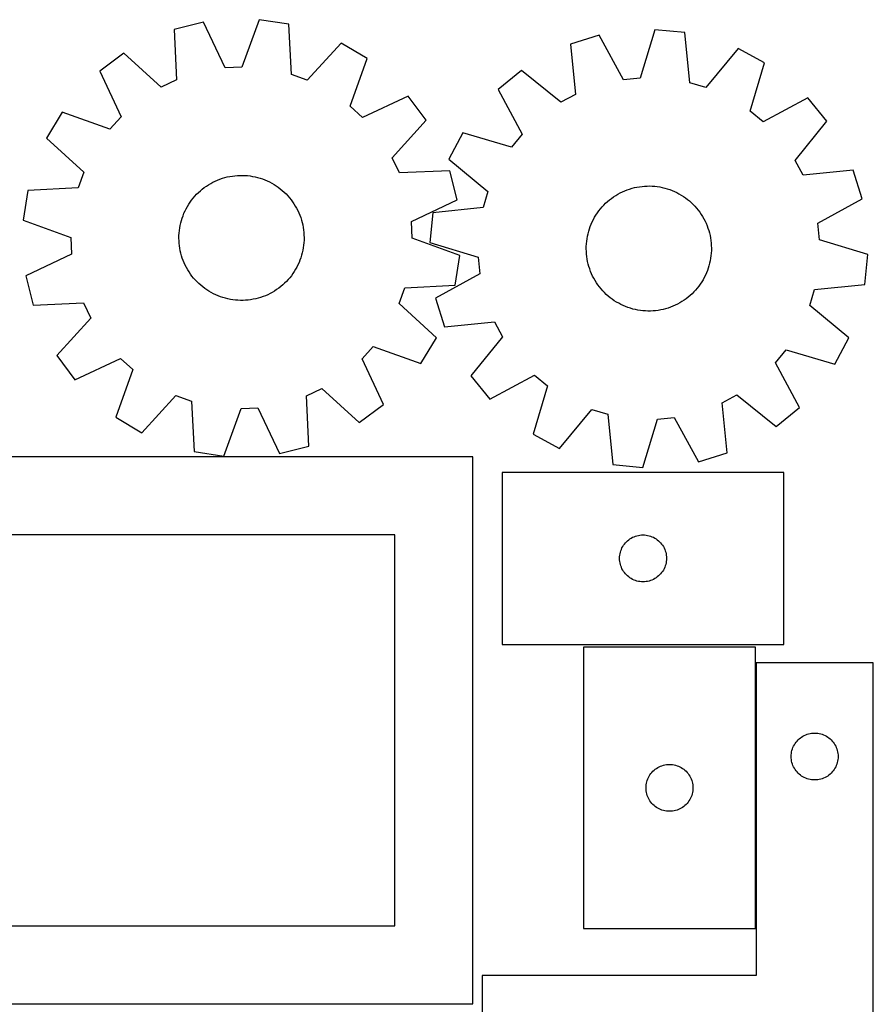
# Model space of a CAD drawing. Header units: millimetres. Extents: x 7 to 1243, y 7 to 2493.
# Tile 21 of 21: x 916 to 1243, y 2116 to 2493. Entities that reach past the tile are written whole.
import ezdxf

# ---------------------------------------------------------------- set-up
doc = ezdxf.new("R2010")
doc.units = ezdxf.units.MM
doc.layers.add('COMMON', color=5, linetype='CONTINUOUS', true_color=0x0000ff)
doc.layers.add('CUT', color=7, linetype='CONTINUOUS', true_color=0x000000)

msp = doc.modelspace()

# ---------------------------------------------------------------- linework, layer by layer
at = {"layer": 'COMMON'}
msp.add_line((1198.354842, 2144.714664), (1198.354842, 2246.745837), dxfattribs=at)
at = {"layer": 'CUT'}
for p, q in [((986.481697, 2492.482196), (975.285068, 2489.703532)), ((994.78833, 2474.976703), (986.481697, 2492.482196)), ((1007.841386, 2493.484823), (1001.211086, 2475.278189)), ((1019.249071, 2491.767209), (1007.841386, 2493.484823)), ((1020.224338, 2472.415432), (1019.249071, 2491.767209)), ((975.285068, 2489.703532), (976.126847, 2470.345489)), ((1138.33034, 2487.495692), (1127.299063, 2484.119837)), ((1147.564943, 2470.461476), (1138.33034, 2487.495692)), ((1159.60538, 2489.643776), (1153.962245, 2471.107395)), ((1171.088835, 2488.541173), (1159.60538, 2489.643776)), ((1173.101784, 2469.26968), (1171.088835, 2488.541173)), ((1039.36654, 2484.519517), (1026.273564, 2470.236086)), ((1049.248564, 2478.567117), (1039.36654, 2484.519517)), ((1127.299063, 2484.119837), (1129.179053, 2464.834919)), ((1191.566445, 2482.384139), (1179.259303, 2467.418289)), ((1201.753826, 2476.970939), (1191.566445, 2482.384139)), ((955.934977, 2480.603225), (946.653989, 2473.75131)), ((970.308367, 2467.60907), (955.934977, 2480.603225)), ((1042.743989, 2460.315188), (1049.248564, 2478.567117)), ((1001.211086, 2475.278189), (994.78833, 2474.976703)), ((1196.238667, 2458.396078), (1201.753826, 2476.970939)), ((946.653989, 2473.75131), (954.839694, 2456.188945)), ((1026.273564, 2470.236086), (1020.224338, 2472.415432)), ((1108.465525, 2473.99366), (1099.565838, 2466.653289)), ((1123.515898, 2461.790026), (1108.465525, 2473.99366)), ((1153.962245, 2471.107395), (1147.564943, 2470.461476)), ((976.126847, 2470.345489), (970.308367, 2467.60907)), ((1179.259303, 2467.418289), (1173.101784, 2469.26968)), ((1065.061111, 2464.1725), (1047.498746, 2455.986796)), ((1071.913026, 2454.891513), (1065.061111, 2464.1725)), ((1099.565838, 2466.653289), (1108.682741, 2449.555789)), ((1129.179053, 2464.834919), (1123.515898, 2461.790026)), ((1218.316477, 2463.446138), (1201.218977, 2454.329236)), ((1225.656847, 2454.546452), (1218.316477, 2463.446138)), ((1047.498746, 2455.986796), (1042.743989, 2460.315188)), ((932.259372, 2457.938764), (926.306972, 2448.05674)), ((950.511302, 2451.434189), (932.259372, 2457.938764)), ((954.839694, 2456.188945), (950.511302, 2451.434189)), ((1201.218977, 2454.329236), (1196.238667, 2458.396078)), ((1058.918871, 2440.518122), (1071.913026, 2454.891513)), ((1213.453214, 2439.496078), (1225.656847, 2454.546452)), ((1086.041038, 2450.090639), (1080.627837, 2439.903258)), ((1104.615898, 2444.57548), (1086.041038, 2450.090639)), ((1108.682741, 2449.555789), (1104.615898, 2444.57548)), ((926.306972, 2448.05674), (940.590403, 2434.963764)), ((1061.655289, 2434.699643), (1058.918871, 2440.518122)), ((1080.627837, 2439.903258), (1095.593687, 2427.596115)), ((1216.498106, 2433.832924), (1213.453214, 2439.496078)), ((940.590403, 2434.963764), (938.411057, 2428.914538)), ((995.629573, 2433.134014), (996.587559, 2433.336393)), ((996.587559, 2433.336393), (997.553003, 2433.499528)), ((997.553003, 2433.499528), (998.524298, 2433.623148)), ((998.524298, 2433.623148), (999.499826, 2433.707048)), ((999.499826, 2433.707048), (1000.477965, 2433.751087)), ((1000.477965, 2433.751087), (1001.457087, 2433.755193)), ((1001.457087, 2433.755193), (1002.43556, 2433.719358)), ((1002.43556, 2433.719358), (1003.411758, 2433.643643)), ((1003.411758, 2433.643643), (1004.384055, 2433.528173)), ((1004.384055, 2433.528173), (1005.350834, 2433.37314)), ((1005.350834, 2433.37314), (1006.310484, 2433.178803)), ((1006.310484, 2433.178803), (1007.261408, 2432.945485)), ((1081.013332, 2435.541421), (1061.655289, 2434.699643)), ((1083.791996, 2424.344793), (1081.013332, 2435.541421)), ((1235.783024, 2435.712914), (1216.498106, 2433.832924)), ((1239.15888, 2424.681637), (1235.783024, 2435.712914)), ((986.801145, 2429.057379), (987.600198, 2429.623249)), ((987.600198, 2429.623249), (988.421668, 2430.156056)), ((988.421668, 2430.156056), (989.264186, 2430.654913)), ((989.264186, 2430.654913), (990.126351, 2431.118989)), ((990.126351, 2431.118989), (991.006727, 2431.547513)), ((991.006727, 2431.547513), (991.903849, 2431.939771)), ((991.903849, 2431.939771), (992.816225, 2432.295111)), ((992.816225, 2432.295111), (993.742335, 2432.61294)), ((993.742335, 2432.61294), (994.680638, 2432.892729)), ((994.680638, 2432.892729), (995.629573, 2433.134014)), ((1007.261408, 2432.945485), (1008.202025, 2432.673574)), ((1008.202025, 2432.673574), (1009.130768, 2432.363523)), ((1009.130768, 2432.363523), (1010.046092, 2432.015848)), ((1010.046092, 2432.015848), (1010.946472, 2431.631128)), ((1010.946472, 2431.631128), (1011.830411, 2431.210002)), ((1011.830411, 2431.210002), (1012.696438, 2430.753173)), ((1012.696438, 2430.753173), (1013.54311, 2430.261399)), ((1013.54311, 2430.261399), (1014.369019, 2429.7355)), ((1014.369019, 2429.7355), (1015.17279, 2429.176351)), ((1152.792864, 2429.240165), (1153.757861, 2429.405926)), ((1153.757861, 2429.405926), (1154.728815, 2429.532189)), ((1154.728815, 2429.532189), (1155.704112, 2429.618742)), ((1155.704112, 2429.618742), (1156.682128, 2429.665442)), ((1156.682128, 2429.665442), (1157.661234, 2429.672212)), ((1157.661234, 2429.672212), (1158.639802, 2429.63904)), ((1158.639802, 2429.63904), (1159.616202, 2429.565981)), ((1159.616202, 2429.565981), (1160.58881, 2429.453156)), ((1160.58881, 2429.453156), (1161.556006, 2429.300755)), ((919.05928, 2427.939271), (917.341666, 2416.531586)), ((938.411057, 2428.914538), (919.05928, 2427.939271)), ((982.549155, 2425.024222), (983.18724, 2425.766881)), ((983.18724, 2425.766881), (983.855086, 2426.482895)), ((983.855086, 2426.482895), (984.551581, 2427.171073)), ((984.551581, 2427.171073), (985.275567, 2427.83027)), ((985.275567, 2427.83027), (986.025838, 2428.459387)), ((986.025838, 2428.459387), (986.801145, 2429.057379)), ((1015.17279, 2429.176351), (1015.953085, 2428.584883)), ((1015.953085, 2428.584883), (1016.708606, 2427.96208)), ((1016.708606, 2427.96208), (1017.438094, 2427.308978)), ((1017.438094, 2427.308978), (1018.140337, 2426.626666)), ((1018.140337, 2426.626666), (1018.814164, 2425.916277)), ((1018.814164, 2425.916277), (1019.458455, 2425.178996)), ((1095.593687, 2427.596115), (1093.742296, 2421.438596)), ((1143.815639, 2425.502583), (1144.635656, 2426.037623)), ((1144.635656, 2426.037623), (1145.476814, 2426.53877)), ((1145.476814, 2426.53877), (1146.337712, 2427.005191)), ((1146.337712, 2427.005191), (1147.21692, 2427.436108)), ((1147.21692, 2427.436108), (1148.112972, 2427.830806)), ((1148.112972, 2427.830806), (1149.024377, 2428.188626)), ((1149.024377, 2428.188626), (1149.949619, 2428.508974)), ((1149.949619, 2428.508974), (1150.887157, 2428.791315)), ((1150.887157, 2428.791315), (1151.835432, 2429.035181)), ((1151.835432, 2429.035181), (1152.792864, 2429.240165)), ((1161.556006, 2429.300755), (1162.516181, 2429.109029)), ((1162.516181, 2429.109029), (1163.467737, 2428.878299)), ((1163.467737, 2428.878299), (1164.40909, 2428.608949)), ((1164.40909, 2428.608949), (1165.338673, 2428.301426)), ((1165.338673, 2428.301426), (1166.25494, 2427.956242)), ((1166.25494, 2427.956242), (1167.156364, 2427.573973)), ((1167.156364, 2427.573973), (1168.041445, 2427.155254)), ((1168.041445, 2427.155254), (1168.908711, 2426.700782)), ((1168.908711, 2426.700782), (1169.756718, 2426.211314)), ((1169.756718, 2426.211314), (1170.584055, 2425.687664)), ((1170.584055, 2425.687664), (1171.389344, 2425.130704)), ((980.314885, 2421.812482), (980.823828, 2422.648946)), ((980.823828, 2422.648946), (981.366464, 2423.463956)), ((981.366464, 2423.463956), (981.941893, 2424.256154)), ((981.941893, 2424.256154), (982.549155, 2425.024222)), ((1019.458455, 2425.178996), (1020.072137, 2424.416048)), ((1020.072137, 2424.416048), (1020.654189, 2423.628704)), ((1020.654189, 2423.628704), (1021.203642, 2422.818274)), ((1021.203642, 2422.818274), (1021.719581, 2421.986107)), ((1021.719581, 2421.986107), (1022.201148, 2421.133588)), ((1066.286504, 2416.038159), (1083.791996, 2424.344793)), ((1139.413189, 2421.634223), (1140.079084, 2422.352052)), ((1140.079084, 2422.352052), (1140.773705, 2423.042122)), ((1140.773705, 2423.042122), (1141.495894, 2423.703286)), ((1141.495894, 2423.703286), (1142.244451, 2424.334442)), ((1142.244451, 2424.334442), (1143.018128, 2424.934541)), ((1143.018128, 2424.934541), (1143.815639, 2425.502583)), ((1171.389344, 2425.130704), (1172.171246, 2424.541361)), ((1172.171246, 2424.541361), (1172.928458, 2423.920616)), ((1172.928458, 2423.920616), (1173.659721, 2423.269501)), ((1173.659721, 2423.269501), (1174.363817, 2422.589102)), ((1174.363817, 2422.589102), (1175.039575, 2421.880549)), ((1175.039575, 2421.880549), (1175.685869, 2421.145023)), ((1222.124663, 2415.447033), (1239.15888, 2424.681637)), ((978.303204, 2417.358178), (978.632135, 2418.280403)), ((978.632135, 2418.280403), (978.998409, 2419.188444)), ((978.998409, 2419.188444), (979.401416, 2420.080789)), ((979.401416, 2420.080789), (979.840485, 2420.955954)), ((979.840485, 2420.955954), (980.314885, 2421.812482)), ((1022.201148, 2421.133588), (1022.647542, 2420.262136)), ((1022.647542, 2420.262136), (1023.058018, 2419.373202)), ((1023.058018, 2419.373202), (1023.431894, 2418.468264)), ((1023.431894, 2418.468264), (1023.768549, 2417.54883)), ((1074.470803, 2419.425647), (1073.3682, 2407.942193)), ((1093.742296, 2421.438596), (1074.470803, 2419.425647)), ((1136.551604, 2417.672024), (1137.058268, 2418.50987)), ((1137.058268, 2418.50987), (1137.598686, 2419.326353)), ((1137.598686, 2419.326353), (1138.171956, 2420.120113)), ((1138.171956, 2420.120113), (1138.777126, 2420.88983)), ((1138.777126, 2420.88983), (1139.413189, 2421.634223)), ((1175.685869, 2421.145023), (1176.301625, 2420.383748)), ((1176.301625, 2420.383748), (1176.885817, 2419.59799)), ((1176.885817, 2419.59799), (1177.437473, 2418.789058)), ((1177.437473, 2418.789058), (1177.955674, 2417.958298)), ((917.341666, 2416.531586), (935.548301, 2409.901286)), ((977.370902, 2413.558435), (977.545623, 2414.52185)), ((977.545623, 2414.52185), (977.759495, 2415.477336)), ((977.759495, 2415.477336), (978.012162, 2416.423303)), ((978.012162, 2416.423303), (978.303204, 2417.358178)), ((1023.768549, 2417.54883), (1024.06742, 2416.61643)), ((1024.06742, 2416.61643), (1024.328012, 2415.672614)), ((1024.328012, 2415.672614), (1024.54989, 2414.718955)), ((1024.54989, 2414.718955), (1024.732684, 2413.75704)), ((1066.587989, 2409.615403), (1066.286504, 2416.038159)), ((1134.87847, 2414.135379), (1135.242272, 2415.044414)), ((1135.242272, 2415.044414), (1135.642849, 2415.937852)), ((1135.642849, 2415.937852), (1136.079536, 2416.814209)), ((1136.079536, 2416.814209), (1136.551604, 2417.672024)), ((1177.955674, 2417.958298), (1178.439559, 2417.107092)), ((1178.439559, 2417.107092), (1178.888321, 2416.236858)), ((1178.888321, 2416.236858), (1179.301215, 2415.349044)), ((1179.301215, 2415.349044), (1179.677552, 2414.445127)), ((1179.677552, 2414.445127), (1180.016706, 2413.526612)), ((1222.770582, 2409.049731), (1222.124663, 2415.447033)), ((977.068356, 2409.657705), (977.084224, 2410.636706)), ((977.084224, 2410.636706), (977.14001, 2411.614245)), ((977.14001, 2411.614245), (977.235623, 2412.588696)), ((977.235623, 2412.588696), (977.370902, 2413.558435)), ((1024.732684, 2413.75704), (1024.876092, 2412.788469)), ((1024.876092, 2412.788469), (1024.979873, 2411.814855)), ((1024.979873, 2411.814855), (1025.043856, 2410.837818)), ((1025.043856, 2410.837818), (1025.067934, 2409.858984)), ((1133.802187, 2410.373884), (1134.013459, 2411.329949)), ((1134.013459, 2411.329949), (1134.263552, 2412.2766)), ((1134.263552, 2412.2766), (1134.552048, 2413.212263)), ((1134.552048, 2413.212263), (1134.87847, 2414.135379)), ((1180.016706, 2413.526612), (1180.318113, 2412.595028)), ((1180.318113, 2412.595028), (1180.581272, 2411.651926)), ((1180.581272, 2411.651926), (1180.805744, 2410.698874)), ((1180.805744, 2410.698874), (1180.991155, 2409.737459)), ((935.548301, 2409.901286), (935.849786, 2403.47853)), ((977.092433, 2408.678871), (977.068356, 2409.657705)), ((977.156416, 2407.701834), (977.092433, 2408.678871)), ((977.260198, 2406.72822), (977.156416, 2407.701834)), ((977.403605, 2405.759649), (977.260198, 2406.72822)), ((1024.900667, 2406.927994), (1024.765388, 2405.958254)), ((1024.99628, 2407.902444), (1024.900667, 2406.927994)), ((1025.052066, 2408.879983), (1024.99628, 2407.902444)), ((1025.067934, 2409.858984), (1025.052066, 2408.879983)), ((1084.794623, 2402.985103), (1066.587989, 2409.615403)), ((1073.3682, 2407.942193), (1091.904582, 2402.299058)), ((1133.35136, 2406.4875), (1133.404486, 2407.465187)), ((1133.404486, 2407.465187), (1133.497447, 2408.439894)), ((1133.497447, 2408.439894), (1133.630088, 2409.409998)), ((1133.630088, 2409.409998), (1133.802187, 2410.373884)), ((1180.991155, 2409.737459), (1181.137197, 2408.769282)), ((1181.137197, 2408.769282), (1181.243627, 2407.795954)), ((1181.243627, 2407.795954), (1181.310268, 2406.819095)), ((1181.310268, 2406.819095), (1181.337008, 2405.84033)), ((1241.306964, 2403.406596), (1222.770582, 2409.049731)), ((935.849786, 2403.47853), (918.344294, 2395.171896)), ((977.5864, 2404.797734), (977.403605, 2405.759649)), ((977.808278, 2403.844075), (977.5864, 2404.797734)), ((978.068869, 2402.900259), (977.808278, 2403.844075)), ((1024.124127, 2403.093386), (1023.833086, 2402.158511)), ((1024.376794, 2404.039353), (1024.124127, 2403.093386)), ((1024.590666, 2404.99484), (1024.376794, 2404.039353)), ((1024.765388, 2405.958254), (1024.590666, 2404.99484)), ((1083.07701, 2391.577418), (1084.794623, 2402.985103)), ((1133.338156, 2405.508459), (1133.35136, 2406.4875)), ((1133.364896, 2404.529694), (1133.338156, 2405.508459)), ((1133.431537, 2403.552835), (1133.364896, 2404.529694)), ((1133.537967, 2402.579507), (1133.431537, 2403.552835)), ((1181.270678, 2403.883602), (1181.177717, 2402.908895)), ((1181.323804, 2404.861289), (1181.270678, 2403.883602)), ((1181.337008, 2405.84033), (1181.323804, 2404.861289)), ((1240.204361, 2391.923142), (1241.306964, 2403.406596)), ((978.367741, 2401.967859), (978.068869, 2402.900259)), ((978.704395, 2401.048425), (978.367741, 2401.967859)), ((979.078272, 2400.143487), (978.704395, 2401.048425)), ((979.488748, 2399.254553), (979.078272, 2400.143487)), ((979.935141, 2398.383101), (979.488748, 2399.254553)), ((1022.734874, 2399.4359), (1022.295805, 2398.560735)), ((1023.13788, 2400.328245), (1022.734874, 2399.4359)), ((1023.504154, 2401.236286), (1023.13788, 2400.328245)), ((1023.833086, 2402.158511), (1023.504154, 2401.236286)), ((1091.904582, 2402.299058), (1092.550501, 2395.901756)), ((1133.684009, 2401.61133), (1133.537967, 2402.579507)), ((1133.86942, 2400.649915), (1133.684009, 2401.61133)), ((1134.093892, 2399.696863), (1133.86942, 2400.649915)), ((1134.357051, 2398.753761), (1134.093892, 2399.696863)), ((1180.661705, 2400.01884), (1180.411612, 2399.072189)), ((1180.872977, 2400.974905), (1180.661705, 2400.01884)), ((1181.045076, 2401.938791), (1180.872977, 2400.974905)), ((1181.177717, 2402.908895), (1181.045076, 2401.938791)), ((980.416708, 2397.530582), (979.935141, 2398.383101)), ((980.932648, 2396.698415), (980.416708, 2397.530582)), ((981.4821, 2395.887985), (980.932648, 2396.698415)), ((982.064152, 2395.100641), (981.4821, 2395.887985)), ((1020.769825, 2396.052733), (1020.194397, 2395.260535)), ((1021.312462, 2396.867743), (1020.769825, 2396.052733)), ((1021.821404, 2397.704207), (1021.312462, 2396.867743)), ((1022.295805, 2398.560735), (1021.821404, 2397.704207)), ((1092.550501, 2395.901756), (1075.516284, 2386.667152)), ((1134.658458, 2397.822177), (1134.357051, 2398.753761)), ((1134.997612, 2396.903662), (1134.658458, 2397.822177)), ((1135.373949, 2395.999745), (1134.997612, 2396.903662)), ((1135.786843, 2395.111931), (1135.373949, 2395.999745)), ((1179.032315, 2395.410937), (1178.595629, 2394.53458)), ((1179.432892, 2396.304375), (1179.032315, 2395.410937)), ((1179.796694, 2397.21341), (1179.432892, 2396.304375)), ((1180.123116, 2398.136526), (1179.796694, 2397.21341)), ((1180.411612, 2399.072189), (1180.123116, 2398.136526)), ((918.344294, 2395.171896), (921.122958, 2383.975268)), ((982.677834, 2394.337693), (982.064152, 2395.100641)), ((983.322125, 2393.600412), (982.677834, 2394.337693)), ((983.995953, 2392.890023), (983.322125, 2393.600412)), ((984.698195, 2392.207711), (983.995953, 2392.890023)), ((985.427684, 2391.554609), (984.698195, 2392.207711)), ((1016.860723, 2391.686419), (1016.110452, 2391.057302)), ((1017.584708, 2392.345616), (1016.860723, 2391.686419)), ((1018.281204, 2393.033794), (1017.584708, 2392.345616)), ((1018.94905, 2393.749808), (1018.281204, 2393.033794)), ((1019.587135, 2394.492468), (1018.94905, 2393.749808)), ((1020.194397, 2395.260535), (1019.587135, 2394.492468)), ((1136.235605, 2394.241697), (1135.786843, 2395.111931)), ((1136.71949, 2393.390491), (1136.235605, 2394.241697)), ((1137.237691, 2392.559731), (1136.71949, 2393.390491)), ((1137.789347, 2391.750799), (1137.237691, 2392.559731)), ((1138.373539, 2390.965041), (1137.789347, 2391.750799)), ((1177.076478, 2392.022436), (1176.503208, 2391.228676)), ((1177.616896, 2392.838919), (1177.076478, 2392.022436)), ((1178.12356, 2393.676765), (1177.616896, 2392.838919)), ((1178.595629, 2394.53458), (1178.12356, 2393.676765)), ((1220.932868, 2389.910193), (1240.204361, 2391.923142)), ((986.183205, 2390.931806), (985.427684, 2391.554609)), ((986.9635, 2390.340338), (986.183205, 2390.931806)), ((987.767271, 2389.781189), (986.9635, 2390.340338)), ((988.59318, 2389.25529), (987.767271, 2389.781189)), ((989.439852, 2388.763517), (988.59318, 2389.25529)), ((990.305878, 2388.306687), (989.439852, 2388.763517)), ((991.189817, 2387.885561), (990.305878, 2388.306687)), ((992.090198, 2387.500841), (991.189817, 2387.885561)), ((1011.129563, 2387.969176), (1010.23244, 2387.576918)), ((1012.009939, 2388.3977), (1011.129563, 2387.969176)), ((1012.872104, 2388.861777), (1012.009939, 2388.3977)), ((1013.714622, 2389.360633), (1012.872104, 2388.861777)), ((1014.536091, 2389.89344), (1013.714622, 2389.360633)), ((1015.335145, 2390.45931), (1014.536091, 2389.89344)), ((1016.110452, 2391.057302), (1015.335145, 2390.45931)), ((1061.545886, 2384.552925), (1063.725233, 2390.602151)), ((1063.725233, 2390.602151), (1083.07701, 2391.577418)), ((1138.989295, 2390.203766), (1138.373539, 2390.965041)), ((1139.635589, 2389.46824), (1138.989295, 2390.203766)), ((1140.311347, 2388.759687), (1139.635589, 2389.46824)), ((1141.015443, 2388.079288), (1140.311347, 2388.759687)), ((1141.746706, 2387.428173), (1141.015443, 2388.079288)), ((1173.901459, 2388.306667), (1173.17927, 2387.645503)), ((1174.59608, 2388.996737), (1173.901459, 2388.306667)), ((1175.261975, 2389.714566), (1174.59608, 2388.996737)), ((1175.898038, 2390.458959), (1175.261975, 2389.714566)), ((1176.503208, 2391.228676), (1175.898038, 2390.458959)), ((1219.081477, 2383.752674), (1220.932868, 2389.910193)), ((921.122958, 2383.975268), (940.481001, 2384.817046)), ((940.481001, 2384.817046), (943.217419, 2378.998567)), ((993.005522, 2387.153166), (992.090198, 2387.500841)), ((993.934265, 2386.843115), (993.005522, 2387.153166)), ((994.874881, 2386.571204), (993.934265, 2386.843115)), ((995.825806, 2386.337886), (994.874881, 2386.571204)), ((996.785456, 2386.143549), (995.825806, 2386.337886)), ((997.752234, 2385.988516), (996.785456, 2386.143549)), ((998.724531, 2385.873046), (997.752234, 2385.988516)), ((999.700729, 2385.797331), (998.724531, 2385.873046)), ((1000.679203, 2385.761496), (999.700729, 2385.797331)), ((1001.658324, 2385.765602), (1000.679203, 2385.761496)), ((1002.636463, 2385.809642), (1001.658324, 2385.765602)), ((1003.611992, 2385.893541), (1002.636463, 2385.809642)), ((1004.583286, 2386.017161), (1003.611992, 2385.893541)), ((1005.54873, 2386.180296), (1004.583286, 2386.017161)), ((1006.506717, 2386.382675), (1005.54873, 2386.180296)), ((1007.455651, 2386.62396), (1006.506717, 2386.382675)), ((1008.393955, 2386.90375), (1007.455651, 2386.62396)), ((1009.320065, 2387.221579), (1008.393955, 2386.90375)), ((1010.23244, 2387.576918), (1009.320065, 2387.221579)), ((1075.829317, 2371.459949), (1061.545886, 2384.552925)), ((1075.516284, 2386.667152), (1078.89214, 2375.635875)), ((1142.503918, 2386.807428), (1141.746706, 2387.428173)), ((1143.28582, 2386.218085), (1142.503918, 2386.807428)), ((1144.091109, 2385.661125), (1143.28582, 2386.218085)), ((1144.918446, 2385.137475), (1144.091109, 2385.661125)), ((1145.766453, 2384.648007), (1144.918446, 2385.137475)), ((1146.633719, 2384.193535), (1145.766453, 2384.648007)), ((1147.5188, 2383.774816), (1146.633719, 2384.193535)), ((1168.337452, 2384.343598), (1167.458244, 2383.912681)), ((1169.198351, 2384.810019), (1168.337452, 2384.343598)), ((1170.039508, 2385.311166), (1169.198351, 2384.810019)), ((1170.859525, 2385.846206), (1170.039508, 2385.311166)), ((1171.657036, 2386.414248), (1170.859525, 2385.846206)), ((1172.430713, 2387.014347), (1171.657036, 2386.414248)), ((1173.17927, 2387.645503), (1172.430713, 2387.014347)), ((1148.420224, 2383.392547), (1147.5188, 2383.774816)), ((1149.336491, 2383.047363), (1148.420224, 2383.392547)), ((1150.266074, 2382.73984), (1149.336491, 2383.047363)), ((1151.207427, 2382.47049), (1150.266074, 2382.73984)), ((1152.158983, 2382.23976), (1151.207427, 2382.47049)), ((1153.119158, 2382.048034), (1152.158983, 2382.23976)), ((1154.086354, 2381.895633), (1153.119158, 2382.048034)), ((1155.058962, 2381.782808), (1154.086354, 2381.895633)), ((1156.035362, 2381.709749), (1155.058962, 2381.782808)), ((1157.01393, 2381.676577), (1156.035362, 2381.709749)), ((1157.993036, 2381.683347), (1157.01393, 2381.676577)), ((1158.971052, 2381.730047), (1157.993036, 2381.683347)), ((1159.946349, 2381.8166), (1158.971052, 2381.730047)), ((1160.917303, 2381.942863), (1159.946349, 2381.8166)), ((1161.8823, 2382.108624), (1160.917303, 2381.942863)), ((1162.839732, 2382.313608), (1161.8823, 2382.108624)), ((1163.788007, 2382.557474), (1162.839732, 2382.313608)), ((1164.725545, 2382.839815), (1163.788007, 2382.557474)), ((1165.650787, 2383.160163), (1164.725545, 2382.839815)), ((1166.562193, 2383.517983), (1165.650787, 2383.160163)), ((1167.458244, 2383.912681), (1166.562193, 2383.517983)), ((1234.047327, 2371.445531), (1219.081477, 2383.752674)), ((943.217419, 2378.998567), (930.223264, 2364.625176)), ((1078.89214, 2375.635875), (1098.177058, 2377.515865)), ((1098.177058, 2377.515865), (1101.22195, 2371.852711)), ((1069.876917, 2361.577925), (1075.829317, 2371.459949)), ((1101.22195, 2371.852711), (1089.018317, 2356.802337)), ((1228.634126, 2361.25815), (1234.047327, 2371.445531)), ((1047.296596, 2363.327744), (1051.624988, 2368.0825)), ((1051.624988, 2368.0825), (1069.876917, 2361.577925)), ((1205.992423, 2361.793), (1210.059266, 2366.773309)), ((1210.059266, 2366.773309), (1228.634126, 2361.25815)), ((930.223264, 2364.625176), (937.075179, 2355.344189)), ((937.075179, 2355.344189), (954.637544, 2363.529893)), ((954.637544, 2363.529893), (959.392301, 2359.201501)), ((1055.4823, 2345.765379), (1047.296596, 2363.327744)), ((1215.109326, 2344.6955), (1205.992423, 2361.793)), ((959.392301, 2359.201501), (952.887725, 2340.949572)), ((1089.018317, 2356.802337), (1096.358687, 2347.902651)), ((1096.358687, 2347.902651), (1113.456187, 2357.019553)), ((1113.456187, 2357.019553), (1118.436497, 2352.952711)), ((1026.009443, 2349.1712), (1031.827922, 2351.907619)), ((1031.827922, 2351.907619), (1046.201313, 2338.913464)), ((1118.436497, 2352.952711), (1112.921338, 2334.37785)), ((962.769749, 2334.997172), (975.862725, 2349.280603)), ((975.862725, 2349.280603), (981.911952, 2347.101257)), ((981.911952, 2347.101257), (982.887218, 2327.74948)), ((1026.851222, 2329.813157), (1026.009443, 2349.1712)), ((1185.496111, 2346.51387), (1191.159266, 2349.558763)), ((1187.376101, 2327.228952), (1185.496111, 2346.51387)), ((1191.159266, 2349.558763), (1206.209639, 2337.355129)), ((994.294903, 2326.031866), (1000.925203, 2344.2385)), ((1000.925203, 2344.2385), (1007.347959, 2344.539986)), ((1007.347959, 2344.539986), (1015.654593, 2327.034494)), ((1046.201313, 2338.913464), (1055.4823, 2345.765379)), ((1123.108719, 2328.96465), (1135.415861, 2343.9305)), ((1135.415861, 2343.9305), (1141.57338, 2342.079109)), ((1206.209639, 2337.355129), (1215.109326, 2344.6955)), ((952.887725, 2340.949572), (962.769749, 2334.997172)), ((1141.57338, 2342.079109), (1143.586329, 2322.807616)), ((1155.069784, 2321.705013), (1160.712919, 2340.241394)), ((1160.712919, 2340.241394), (1167.110221, 2340.887313)), ((1167.110221, 2340.887313), (1176.344824, 2323.853097)), ((1112.921338, 2334.37785), (1123.108719, 2328.96465)), ((982.887218, 2327.74948), (994.294903, 2326.031866)), ((1015.654593, 2327.034494), (1026.851222, 2329.813157)), ((1089.83239, 2325.785226), (819.83239, 2325.785226)), ((1089.83239, 2115.785226), (1089.83239, 2325.785226)), ((1176.344824, 2323.853097), (1187.376101, 2327.228952)), ((1143.586329, 2322.807616), (1155.069784, 2321.705013)), ((1209.108623, 2319.787908), (1101.108623, 2319.787908)), ((1101.108623, 2319.787908), (1101.108623, 2253.787908)), ((1209.108623, 2253.787908), (1209.108623, 2319.787908)), ((1059.83239, 2295.785226), (849.83239, 2295.785226)), ((1059.83239, 2145.785226), (1059.83239, 2295.785226)), ((1148.744662, 2293.151869), (1149.17451, 2293.554467)), ((1149.17451, 2293.554467), (1149.62977, 2293.928088)), ((1149.62977, 2293.928088), (1150.108491, 2294.271135)), ((1150.108491, 2294.271135), (1150.608623, 2294.582137)), ((1150.608623, 2294.582137), (1151.128024, 2294.859763)), ((1151.128024, 2294.859763), (1151.664472, 2295.102824)), ((1151.664472, 2295.102824), (1152.215668, 2295.31028)), ((1152.215668, 2295.31028), (1152.779251, 2295.481241)), ((1152.779251, 2295.481241), (1153.35281, 2295.614976)), ((1153.35281, 2295.614976), (1153.933887, 2295.710912)), ((1153.933887, 2295.710912), (1154.519995, 2295.768639)), ((1154.519995, 2295.768639), (1155.108623, 2295.787908)), ((1155.108623, 2295.787908), (1155.697251, 2295.768639)), ((1155.697251, 2295.768639), (1156.283358, 2295.710912)), ((1156.283358, 2295.710912), (1156.864436, 2295.614976)), ((1156.864436, 2295.614976), (1157.437994, 2295.481241)), ((1157.437994, 2295.481241), (1158.001578, 2295.31028)), ((1158.001578, 2295.31028), (1158.552774, 2295.102824)), ((1158.552774, 2295.102824), (1159.089221, 2294.859763)), ((1159.089221, 2294.859763), (1159.608623, 2294.582137)), ((1159.608623, 2294.582137), (1160.108755, 2294.271135)), ((1160.108755, 2294.271135), (1160.587476, 2293.928088)), ((1160.587476, 2293.928088), (1161.042735, 2293.554467)), ((1161.042735, 2293.554467), (1161.472584, 2293.151869)), ((1146.41529, 2289.11728), (1146.586252, 2289.680864)), ((1146.586252, 2289.680864), (1146.793707, 2290.232059)), ((1146.793707, 2290.232059), (1147.036768, 2290.768507)), ((1147.036768, 2290.768507), (1147.314394, 2291.287908)), ((1147.314394, 2291.287908), (1147.625396, 2291.78804)), ((1147.625396, 2291.78804), (1147.968443, 2292.266761)), ((1147.968443, 2292.266761), (1148.342064, 2292.722021)), ((1148.342064, 2292.722021), (1148.744662, 2293.151869)), ((1161.472584, 2293.151869), (1161.875181, 2292.722021)), ((1161.875181, 2292.722021), (1162.248803, 2292.266761)), ((1162.248803, 2292.266761), (1162.591849, 2291.78804)), ((1162.591849, 2291.78804), (1162.902851, 2291.287908)), ((1162.902851, 2291.287908), (1163.180477, 2290.768507)), ((1163.180477, 2290.768507), (1163.423538, 2290.232059)), ((1163.423538, 2290.232059), (1163.630994, 2289.680864)), ((1163.630994, 2289.680864), (1163.801955, 2289.11728)), ((1146.108623, 2286.787908), (1146.127892, 2287.376537)), ((1146.127892, 2286.19928), (1146.108623, 2286.787908)), ((1146.127892, 2287.376537), (1146.185619, 2287.962644)), ((1146.185619, 2285.613173), (1146.127892, 2286.19928)), ((1146.185619, 2287.962644), (1146.281555, 2288.543721)), ((1146.281555, 2288.543721), (1146.41529, 2289.11728)), ((1163.801955, 2289.11728), (1163.93569, 2288.543721)), ((1163.93569, 2288.543721), (1164.031626, 2287.962644)), ((1164.031626, 2287.962644), (1164.089353, 2287.376537)), ((1164.089353, 2286.19928), (1164.031626, 2285.613173)), ((1164.089353, 2287.376537), (1164.108623, 2286.787908)), ((1164.108623, 2286.787908), (1164.089353, 2286.19928)), ((1146.281555, 2285.032095), (1146.185619, 2285.613173)), ((1146.41529, 2284.458537), (1146.281555, 2285.032095)), ((1146.586252, 2283.894953), (1146.41529, 2284.458537)), ((1146.793707, 2283.343757), (1146.586252, 2283.894953)), ((1147.036768, 2282.80731), (1146.793707, 2283.343757)), ((1147.314394, 2282.287908), (1147.036768, 2282.80731)), ((1147.625396, 2281.787776), (1147.314394, 2282.287908)), ((1162.902851, 2282.287908), (1162.591849, 2281.787776)), ((1163.180477, 2282.80731), (1162.902851, 2282.287908)), ((1163.423538, 2283.343757), (1163.180477, 2282.80731)), ((1163.630994, 2283.894953), (1163.423538, 2283.343757)), ((1163.801955, 2284.458537), (1163.630994, 2283.894953)), ((1163.93569, 2285.032095), (1163.801955, 2284.458537)), ((1164.031626, 2285.613173), (1163.93569, 2285.032095)), ((1147.968443, 2281.309056), (1147.625396, 2281.787776)), ((1148.342064, 2280.853796), (1147.968443, 2281.309056)), ((1148.744662, 2280.423947), (1148.342064, 2280.853796)), ((1149.17451, 2280.02135), (1148.744662, 2280.423947)), ((1149.62977, 2279.647728), (1149.17451, 2280.02135)), ((1150.108491, 2279.304682), (1149.62977, 2279.647728)), ((1150.608623, 2278.99368), (1150.108491, 2279.304682)), ((1151.128024, 2278.716054), (1150.608623, 2278.99368)), ((1151.664472, 2278.472993), (1151.128024, 2278.716054)), ((1152.215668, 2278.265537), (1151.664472, 2278.472993)), ((1152.779251, 2278.094576), (1152.215668, 2278.265537)), ((1158.001578, 2278.265537), (1157.437994, 2278.094576)), ((1158.552774, 2278.472993), (1158.001578, 2278.265537)), ((1159.089221, 2278.716054), (1158.552774, 2278.472993)), ((1159.608623, 2278.99368), (1159.089221, 2278.716054)), ((1160.108755, 2279.304682), (1159.608623, 2278.99368)), ((1160.587476, 2279.647728), (1160.108755, 2279.304682)), ((1161.042735, 2280.02135), (1160.587476, 2279.647728)), ((1161.472584, 2280.423947), (1161.042735, 2280.02135)), ((1161.875181, 2280.853796), (1161.472584, 2280.423947)), ((1162.248803, 2281.309056), (1161.875181, 2280.853796)), ((1162.591849, 2281.787776), (1162.248803, 2281.309056)), ((1153.35281, 2277.960841), (1152.779251, 2278.094576)), ((1153.933887, 2277.864905), (1153.35281, 2277.960841)), ((1154.519995, 2277.807178), (1153.933887, 2277.864905)), ((1155.108623, 2277.787908), (1154.519995, 2277.807178)), ((1155.697251, 2277.807178), (1155.108623, 2277.787908)), ((1156.283358, 2277.864905), (1155.697251, 2277.807178)), ((1156.864436, 2277.960841), (1156.283358, 2277.864905)), ((1157.437994, 2278.094576), (1156.864436, 2277.960841)), ((1101.108623, 2253.787908), (1209.108623, 2253.787908)), ((1198.254841, 2252.714664), (1132.254841, 2252.714664)), ((1132.254841, 2252.714664), (1132.254841, 2144.714664)), ((1198.254841, 2144.714664), (1198.254841, 2252.714664)), ((1243.454842, 2246.745837), (1198.454842, 2246.745837)), ((1198.454842, 2246.745837), (1198.454842, 2126.745837)), ((1243.454842, 2066.745837), (1243.454842, 2246.745837)), ((1215.02073, 2217.512395), (1215.475989, 2217.886017)), ((1215.475989, 2217.886017), (1215.95471, 2218.229063)), ((1215.95471, 2218.229063), (1216.454842, 2218.540065)), ((1216.454842, 2218.540065), (1216.974244, 2218.817691)), ((1216.974244, 2218.817691), (1217.510691, 2219.060753)), ((1217.510691, 2219.060753), (1218.061887, 2219.268208)), ((1218.061887, 2219.268208), (1218.625471, 2219.439169)), ((1218.625471, 2219.439169), (1219.199029, 2219.572904)), ((1219.199029, 2219.572904), (1219.780107, 2219.66884)), ((1219.780107, 2219.66884), (1220.366214, 2219.726567)), ((1220.366214, 2219.726567), (1220.954842, 2219.745837)), ((1220.954842, 2219.745837), (1221.54347, 2219.726567)), ((1221.54347, 2219.726567), (1222.129578, 2219.66884)), ((1222.129578, 2219.66884), (1222.710655, 2219.572904)), ((1222.710655, 2219.572904), (1223.284214, 2219.439169)), ((1223.284214, 2219.439169), (1223.847797, 2219.268208)), ((1223.847797, 2219.268208), (1224.398993, 2219.060753)), ((1224.398993, 2219.060753), (1224.93544, 2218.817691)), ((1224.93544, 2218.817691), (1225.454842, 2218.540065)), ((1225.454842, 2218.540065), (1225.954974, 2218.229063)), ((1225.954974, 2218.229063), (1226.433695, 2217.886017)), ((1226.433695, 2217.886017), (1226.888955, 2217.512395)), ((1212.432471, 2213.638792), (1212.639926, 2214.189988)), ((1212.639926, 2214.189988), (1212.882988, 2214.726435)), ((1212.882988, 2214.726435), (1213.160614, 2215.245837)), ((1213.160614, 2215.245837), (1213.471616, 2215.745969)), ((1213.471616, 2215.745969), (1213.814662, 2216.22469)), ((1213.814662, 2216.22469), (1214.188284, 2216.679949)), ((1214.188284, 2216.679949), (1214.590881, 2217.109798)), ((1214.590881, 2217.109798), (1215.02073, 2217.512395)), ((1226.888955, 2217.512395), (1227.318803, 2217.109798)), ((1227.318803, 2217.109798), (1227.721401, 2216.679949)), ((1227.721401, 2216.679949), (1228.095022, 2216.22469)), ((1228.095022, 2216.22469), (1228.438069, 2215.745969)), ((1228.438069, 2215.745969), (1228.749071, 2215.245837)), ((1228.749071, 2215.245837), (1229.026697, 2214.726435)), ((1229.026697, 2214.726435), (1229.269758, 2214.189988)), ((1229.269758, 2214.189988), (1229.477213, 2213.638792)), ((1211.954842, 2210.745837), (1211.974112, 2211.334465)), ((1211.974112, 2210.157209), (1211.954842, 2210.745837)), ((1211.974112, 2211.334465), (1212.031838, 2211.920572)), ((1212.031838, 2211.920572), (1212.127775, 2212.50165)), ((1212.127775, 2212.50165), (1212.26151, 2213.075208)), ((1212.26151, 2213.075208), (1212.432471, 2213.638792)), ((1229.477213, 2213.638792), (1229.648175, 2213.075208)), ((1229.648175, 2213.075208), (1229.78191, 2212.50165)), ((1229.78191, 2212.50165), (1229.877846, 2211.920572)), ((1229.877846, 2211.920572), (1229.935573, 2211.334465)), ((1229.935573, 2211.334465), (1229.954842, 2210.745837)), ((1229.954842, 2210.745837), (1229.935573, 2210.157209)), ((1160.254709, 2206.19789), (1160.754841, 2206.508892)), ((1160.754841, 2206.508892), (1161.274243, 2206.786518)), ((1161.274243, 2206.786518), (1161.81069, 2207.02958)), ((1161.81069, 2207.02958), (1162.361886, 2207.237035)), ((1162.361886, 2207.237035), (1162.92547, 2207.407996)), ((1162.92547, 2207.407996), (1163.499028, 2207.541731)), ((1163.499028, 2207.541731), (1164.080106, 2207.637668)), ((1164.080106, 2207.637668), (1164.666213, 2207.695394)), ((1164.666213, 2207.695394), (1165.254841, 2207.714664)), ((1165.254841, 2207.714664), (1165.843469, 2207.695394)), ((1165.843469, 2207.695394), (1166.429577, 2207.637668)), ((1166.429577, 2207.637668), (1167.010654, 2207.541731)), ((1167.010654, 2207.541731), (1167.584213, 2207.407996)), ((1167.584213, 2207.407996), (1168.147796, 2207.237035)), ((1168.147796, 2207.237035), (1168.698992, 2207.02958)), ((1168.698992, 2207.02958), (1169.235439, 2206.786518)), ((1169.235439, 2206.786518), (1169.754841, 2206.508892)), ((1169.754841, 2206.508892), (1170.254973, 2206.19789)), ((1212.031838, 2209.571101), (1211.974112, 2210.157209)), ((1212.127775, 2208.990024), (1212.031838, 2209.571101)), ((1212.26151, 2208.416465), (1212.127775, 2208.990024)), ((1212.432471, 2207.852882), (1212.26151, 2208.416465)), ((1212.639926, 2207.301686), (1212.432471, 2207.852882)), ((1212.882988, 2206.765239), (1212.639926, 2207.301686)), ((1213.160614, 2206.245837), (1212.882988, 2206.765239)), ((1229.026697, 2206.765239), (1228.749071, 2206.245837)), ((1229.269758, 2207.301686), (1229.026697, 2206.765239)), ((1229.477213, 2207.852882), (1229.269758, 2207.301686)), ((1229.648175, 2208.416465), (1229.477213, 2207.852882)), ((1229.78191, 2208.990024), (1229.648175, 2208.416465)), ((1229.877846, 2209.571101), (1229.78191, 2208.990024)), ((1229.935573, 2210.157209), (1229.877846, 2209.571101)), ((1156.939925, 2202.158815), (1157.182987, 2202.695262)), ((1157.182987, 2202.695262), (1157.460613, 2203.214664)), ((1157.460613, 2203.214664), (1157.771615, 2203.714796)), ((1157.771615, 2203.714796), (1158.114661, 2204.193517)), ((1158.114661, 2204.193517), (1158.488283, 2204.648776)), ((1158.488283, 2204.648776), (1158.89088, 2205.078625)), ((1158.89088, 2205.078625), (1159.320729, 2205.481222)), ((1159.320729, 2205.481222), (1159.775988, 2205.854844)), ((1159.775988, 2205.854844), (1160.254709, 2206.19789)), ((1170.254973, 2206.19789), (1170.733694, 2205.854844)), ((1170.733694, 2205.854844), (1171.188954, 2205.481222)), ((1171.188954, 2205.481222), (1171.618802, 2205.078625)), ((1171.618802, 2205.078625), (1172.0214, 2204.648776)), ((1172.0214, 2204.648776), (1172.395021, 2204.193517)), ((1172.395021, 2204.193517), (1172.738068, 2203.714796)), ((1172.738068, 2203.714796), (1173.04907, 2203.214664)), ((1173.04907, 2203.214664), (1173.326696, 2202.695262)), ((1173.326696, 2202.695262), (1173.569757, 2202.158815)), ((1213.471616, 2205.745705), (1213.160614, 2206.245837)), ((1213.814662, 2205.266984), (1213.471616, 2205.745705)), ((1214.188284, 2204.811724), (1213.814662, 2205.266984)), ((1214.590881, 2204.381876), (1214.188284, 2204.811724)), ((1215.02073, 2203.979278), (1214.590881, 2204.381876)), ((1215.475989, 2203.605657), (1215.02073, 2203.979278)), ((1215.95471, 2203.26261), (1215.475989, 2203.605657)), ((1216.454842, 2202.951608), (1215.95471, 2203.26261)), ((1216.974244, 2202.673982), (1216.454842, 2202.951608)), ((1225.454842, 2202.951608), (1224.93544, 2202.673982)), ((1225.954974, 2203.26261), (1225.454842, 2202.951608)), ((1226.433695, 2203.605657), (1225.954974, 2203.26261)), ((1226.888955, 2203.979278), (1226.433695, 2203.605657)), ((1227.318803, 2204.381876), (1226.888955, 2203.979278)), ((1227.721401, 2204.811724), (1227.318803, 2204.381876)), ((1228.095022, 2205.266984), (1227.721401, 2204.811724)), ((1228.438069, 2205.745705), (1228.095022, 2205.266984)), ((1228.749071, 2206.245837), (1228.438069, 2205.745705)), ((1156.254841, 2198.714664), (1156.274111, 2199.303292)), ((1156.274111, 2199.303292), (1156.331837, 2199.8894)), ((1156.331837, 2199.8894), (1156.427774, 2200.470477)), ((1156.427774, 2200.470477), (1156.561509, 2201.044035)), ((1156.561509, 2201.044035), (1156.73247, 2201.607619)), ((1156.73247, 2201.607619), (1156.939925, 2202.158815)), ((1173.569757, 2202.158815), (1173.777212, 2201.607619)), ((1173.777212, 2201.607619), (1173.948174, 2201.044035)), ((1173.948174, 2201.044035), (1174.081909, 2200.470477)), ((1174.081909, 2200.470477), (1174.177845, 2199.8894)), ((1174.177845, 2199.8894), (1174.235572, 2199.303292)), ((1174.235572, 2199.303292), (1174.254841, 2198.714664)), ((1217.510691, 2202.430921), (1216.974244, 2202.673982)), ((1218.061887, 2202.223466), (1217.510691, 2202.430921)), ((1218.625471, 2202.052504), (1218.061887, 2202.223466)), ((1219.199029, 2201.918769), (1218.625471, 2202.052504)), ((1219.780107, 2201.822833), (1219.199029, 2201.918769)), ((1220.366214, 2201.765106), (1219.780107, 2201.822833)), ((1220.954842, 2201.745837), (1220.366214, 2201.765106)), ((1221.54347, 2201.765106), (1220.954842, 2201.745837)), ((1222.129578, 2201.822833), (1221.54347, 2201.765106)), ((1222.710655, 2201.918769), (1222.129578, 2201.822833)), ((1223.284214, 2202.052504), (1222.710655, 2201.918769)), ((1223.847797, 2202.223466), (1223.284214, 2202.052504)), ((1224.398993, 2202.430921), (1223.847797, 2202.223466)), ((1224.93544, 2202.673982), (1224.398993, 2202.430921)), ((1156.274111, 2198.126036), (1156.254841, 2198.714664)), ((1156.331837, 2197.539928), (1156.274111, 2198.126036)), ((1156.427774, 2196.958851), (1156.331837, 2197.539928)), ((1156.561509, 2196.385292), (1156.427774, 2196.958851)), ((1156.73247, 2195.821709), (1156.561509, 2196.385292)), ((1156.939925, 2195.270513), (1156.73247, 2195.821709)), ((1157.182987, 2194.734066), (1156.939925, 2195.270513)), ((1173.569757, 2195.270513), (1173.326696, 2194.734066)), ((1173.777212, 2195.821709), (1173.569757, 2195.270513)), ((1173.948174, 2196.385292), (1173.777212, 2195.821709)), ((1174.081909, 2196.958851), (1173.948174, 2196.385292)), ((1174.177845, 2197.539928), (1174.081909, 2196.958851)), ((1174.235572, 2198.126036), (1174.177845, 2197.539928)), ((1174.254841, 2198.714664), (1174.235572, 2198.126036)), ((1157.460613, 2194.214664), (1157.182987, 2194.734066)), ((1157.771615, 2193.714532), (1157.460613, 2194.214664)), ((1158.114661, 2193.235811), (1157.771615, 2193.714532)), ((1158.488283, 2192.780551), (1158.114661, 2193.235811)), ((1158.89088, 2192.350703), (1158.488283, 2192.780551)), ((1159.320729, 2191.948106), (1158.89088, 2192.350703)), ((1159.775988, 2191.574484), (1159.320729, 2191.948106)), ((1160.254709, 2191.231437), (1159.775988, 2191.574484)), ((1170.733694, 2191.574484), (1170.254973, 2191.231437)), ((1171.188954, 2191.948106), (1170.733694, 2191.574484)), ((1171.618802, 2192.350703), (1171.188954, 2191.948106)), ((1172.0214, 2192.780551), (1171.618802, 2192.350703)), ((1172.395021, 2193.235811), (1172.0214, 2192.780551)), ((1172.738068, 2193.714532), (1172.395021, 2193.235811)), ((1173.04907, 2194.214664), (1172.738068, 2193.714532)), ((1173.326696, 2194.734066), (1173.04907, 2194.214664)), ((1160.754841, 2190.920435), (1160.254709, 2191.231437)), ((1161.274243, 2190.642809), (1160.754841, 2190.920435)), ((1161.81069, 2190.399748), (1161.274243, 2190.642809)), ((1162.361886, 2190.192293), (1161.81069, 2190.399748)), ((1162.92547, 2190.021331), (1162.361886, 2190.192293)), ((1163.499028, 2189.887596), (1162.92547, 2190.021331)), ((1164.080106, 2189.79166), (1163.499028, 2189.887596)), ((1164.666213, 2189.733934), (1164.080106, 2189.79166)), ((1165.254841, 2189.714664), (1164.666213, 2189.733934)), ((1165.843469, 2189.733934), (1165.254841, 2189.714664)), ((1166.429577, 2189.79166), (1165.843469, 2189.733934)), ((1167.010654, 2189.887596), (1166.429577, 2189.79166)), ((1167.584213, 2190.021331), (1167.010654, 2189.887596)), ((1168.147796, 2190.192293), (1167.584213, 2190.021331)), ((1168.698992, 2190.399748), (1168.147796, 2190.192293)), ((1169.235439, 2190.642809), (1168.698992, 2190.399748)), ((1169.754841, 2190.920435), (1169.235439, 2190.642809)), ((1170.254973, 2191.231437), (1169.754841, 2190.920435)), ((849.83239, 2145.785226), (1059.83239, 2145.785226)), ((1132.254841, 2144.714664), (1198.254841, 2144.714664)), ((1198.454842, 2126.745837), (1093.454842, 2126.745837)), ((1093.454842, 2126.745837), (1093.454842, 2066.745837)), ((819.83239, 2115.785226), (1089.83239, 2115.785226))]:
    msp.add_line(p, q, dxfattribs=at)

doc.saveas('drawing.dxf')
